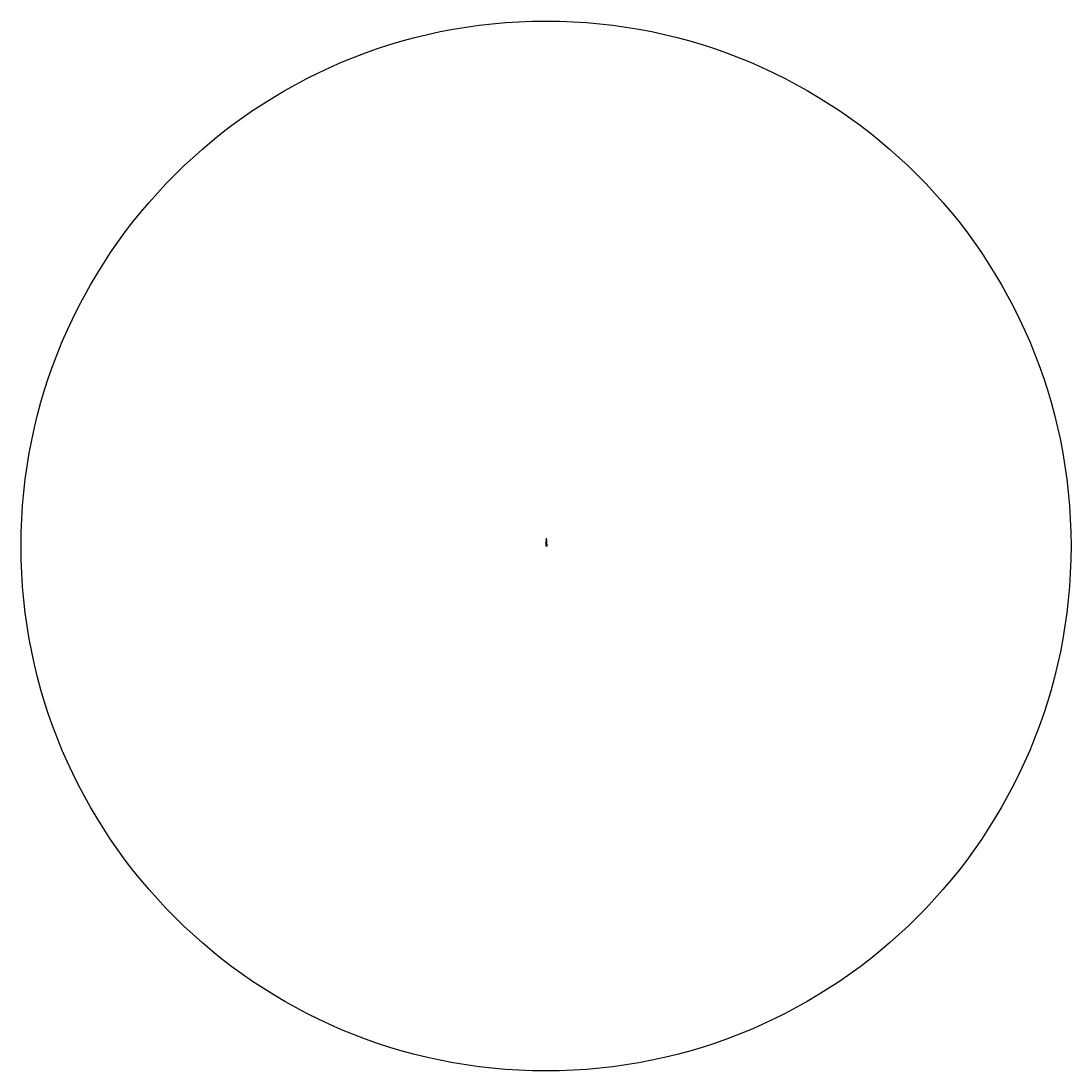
# Model space of a CAD drawing. Extents: x -26035517 to 31750492, y -9237385 to 8160032.
# Tile 143 of 256: x -363419 to 645904, y -101893 to 907430. Entities that reach past the tile are written whole.
import ezdxf
from ezdxf.enums import TextEntityAlignment as Align

# ---------------------------------------------------------------- set-up
doc = ezdxf.new("R2010")
doc.units = 0
doc.layers.add('B-70', color=5, linetype='CONTINUOUS')
doc.styles.add('romans', font='romans.shx')

msp = doc.modelspace()

# ---------------------------------------------------------------- hatches: boundary and pattern name
at = {"layer": 'B-70', "linetype": 'Continuous', "lineweight": -2, "ltscale": 2}
h = msp.add_hatch(color=256, dxfattribs=at)
h.paths.add_polyline_path([(141588, 409074), (141181, 405170), (141588, 405429)])
h.paths.add_polyline_path([(141428, 404448), (141108, 404448), (141108, 402728), (141428, 402728)])
h.paths.add_polyline_path([(142068, 404448), (141748, 404448), (141748, 402728), (142068, 402728)])

# ---------------------------------------------------------------- linework, layer by layer
for p, q in [((141108, 404448), (141108, 402728)), ((141108, 404448), (141428, 404448)), ((141181, 405170), (141588, 409074)), ((141588, 405429), (141181, 405170)), ((141428, 404448), (141428, 402728)), ((141588, 409074), (141588, 402286)), ((141994, 405170), (141588, 409074)), ((141588, 405429), (141994, 405170)), ((141748, 404448), (141748, 402728)), ((142068, 404448), (141748, 404448)), ((142068, 404448), (142068, 402728))]:
    msp.add_line(p, q, dxfattribs=at)
at = {"layer": 'B-70'}
msp.add_circle((141243, 402769), 504661, dxfattribs=at)

# ---------------------------------------------------------------- texts
at = {"layer": 'B-70', "linetype": 'Continuous', "lineweight": -2, "ltscale": 2, "style": 'romans', "width": 0.9}
msp.add_text('N', height=800, dxfattribs=at).set_placement((141646, 409812), align=Align.MIDDLE)

doc.saveas('drawing.dxf')
